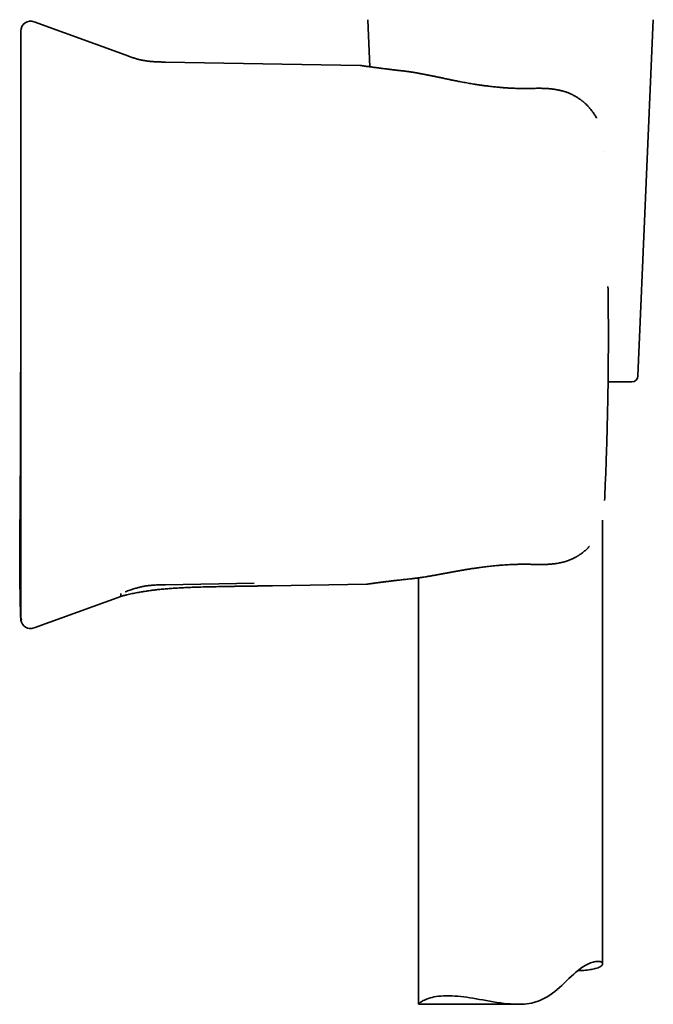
# Model space of a CAD drawing. Header units: millimetres. Extents: x 8 to 747, y 12 to 1054.
# Tile 23 of 26: x 567 to 619, y 729 to 809. Entities that reach past the tile are written whole.
import ezdxf

# ---------------------------------------------------------------- set-up
doc = ezdxf.new("R2010")
doc.units = ezdxf.units.MM

msp = doc.modelspace()

# ---------------------------------------------------------------- linework, layer by layer
at = {"color": 7, "linetype": 'Continuous', "lineweight": 35}
for p, q in [((575.509, 806.486), (568.083, 809.189)), ((595.282, 809.36), (595.448, 805.525)), ((617.28, 780.36), (618.537, 809.36)), ((594.648, 805.632), (578.809, 805.908)), ((594.752, 805.624), (594.653, 805.631)), ((608.673, 803.765), (608.673, 803.765)), ((614.461, 798.604), (614.463, 798.599)), ((616.78, 779.881), (614.852, 779.881)), ((614.561, 770.208), (614.557, 770.207)), ((614.409, 732.511), (614.409, 768.617)), ((599.409, 763.921), (599.409, 729.209)), ((578.809, 763.361), (586.022, 763.487)), ((587.523, 763.275), (595.175, 763.408)), ((595.179, 763.409), (595.279, 763.417)), ((568.083, 759.842), (575.158, 762.417)), ((567.009, 760.824), (567.017, 760.71)), ((567.061, 760.511), (567.058, 760.51)), ((599.412, 729.206), (607.544, 729.206))]:
    msp.add_line(p, q, dxfattribs=at)
at = {"color": 7, "linetype": 'Continuous', "lineweight": 35, "flags": 128}
msp.add_lwpolyline([(599.409, 729.209), (599.409, 729.209), (599.414, 729.221), (599.428, 729.24), (599.452, 729.266), (599.485, 729.297), (599.528, 729.334), (599.581, 729.374), (599.643, 729.417), (599.715, 729.462), (599.798, 729.509), (599.89, 729.556), (599.993, 729.602), (600.105, 729.647), (600.229, 729.691), (600.363, 729.732), (600.507, 729.77), (600.661, 729.804), (600.838, 729.836), (601.025, 729.862), (601.224, 729.882), (601.434, 729.896), (601.659, 729.903), (601.894, 729.903), (602.141, 729.895), (602.396, 729.88), (602.622, 729.862), (602.853, 729.838), (603.091, 729.81), (603.334, 729.778), (603.587, 729.741), (603.844, 729.701), (604.106, 729.657), (604.372, 729.611), (604.649, 729.563), (604.929, 729.513), (605.214, 729.463), (605.502, 729.414), (605.798, 729.367), (606.096, 729.323), (606.398, 729.283), (606.702, 729.25), (606.893, 729.234), (607.084, 729.22), (607.276, 729.211), (607.468, 729.207), (607.663, 729.207), (607.857, 729.214), (608.051, 729.227), (608.244, 729.247), (608.43, 729.273), (608.614, 729.307), (608.798, 729.35), (608.978, 729.401), (609.159, 729.463), (609.337, 729.534), (609.511, 729.614), (609.681, 729.701), (609.898, 729.827), (610.108, 729.962), (610.311, 730.107), (610.508, 730.259), (610.702, 730.418), (610.89, 730.58), (611.073, 730.746), (611.253, 730.912), (611.459, 731.108), (611.662, 731.301), (611.862, 731.49), (612.06, 731.672), (612.194, 731.791), (612.327, 731.904), (612.46, 732.009), (612.593, 732.109), (612.725, 732.201), (612.854, 732.284), (612.975, 732.356), (613.092, 732.421), (613.207, 732.478), (613.319, 732.529), (613.428, 732.573), (613.533, 732.609), (613.634, 732.64), (613.729, 732.663), (613.815, 732.68), (613.895, 732.691), (613.971, 732.698), (614.04, 732.699), (614.105, 732.697), (614.163, 732.69), (614.216, 732.68), (614.262, 732.666), (614.308, 732.647), (614.345, 732.624), (614.374, 732.597), (614.394, 732.569), (614.406, 732.538), (614.409, 732.505), (614.403, 732.471), (614.388, 732.436), (614.36, 732.394), (614.319, 732.352), (614.266, 732.31), (614.201, 732.269), (614.122, 732.229), (614.031, 732.189), (613.926, 732.152), (613.81, 732.117), (613.717, 732.092), (613.617, 732.07), (613.511, 732.049), (613.399, 732.029), (613.279, 732.011), (613.153, 731.995), (613.02, 731.981), (612.88, 731.969), (612.88, 731.969)], dxfattribs=at)
at = {"color": 7, "linetype": 'Continuous', "lineweight": 35}
for centre, radius, start, end in [((567.809, 808.437), 0.8, 70, 180), ((616.78, 780.381), 0.5, 270, 357.51874), ((567.809, 760.594), 0.8, 187.64512, 290)]:
    msp.add_arc(centre, radius, start, end, dxfattribs=at)
for points, knots in [([(567.009, 808.435), (567.009, 808.436), (567.009, 808.439), (567.009, 808.425), (567.009, 808.393), (567.009, 808.34), (567.009, 808.268), (567.009, 808.177), (567.009, 808.067), (567.009, 807.939), (567.009, 807.792), (567.009, 807.628), (567.009, 807.504), (567.009, 807.441)], [0, 0, 0, 0, 0.021473, 0.120131, 0.218715, 0.317245, 0.415739, 0.514218, 0.6127, 0.709446, 0.806233, 0.903078, 1, 1, 1, 1]), ([(567.009, 807.756), (567.009, 807.531), (567.009, 806.953), (567.009, 806.029), (567.009, 804.988), (567.009, 803.962), (567.009, 802.957), (567.008, 801.972), (567.008, 801.008), (567.008, 800.057), (567.008, 799.115), (567.008, 798.18), (567.008, 797.254), (567.007, 796.343), (567.007, 795.446), (567.007, 794.565), (567.007, 793.698), (567.006, 792.845), (567.006, 792.008), (567.006, 791.185), (567.005, 790.377), (567.005, 789.584), (567.004, 788.805), (567.004, 788.042), (567.003, 787.268), (567.003, 786.487), (567.002, 785.698), (567.002, 784.927), (567.001, 784.173), (567, 783.46), (567, 782.785), (566.999, 782.148), (566.998, 781.526), (566.997, 780.918), (566.996, 780.329), (566.996, 779.757), (566.995, 779.203), (566.993, 778.663), (566.992, 778.134), (566.991, 777.616), (566.99, 777.109), (566.988, 776.617), (566.987, 776.14), (566.985, 775.677), (566.984, 775.229), (566.982, 774.796), (566.98, 774.378), (566.978, 773.974), (566.977, 773.585), (566.975, 773.211), (566.973, 772.852), (566.971, 772.507), (566.969, 772.167), (566.967, 771.832), (566.965, 771.504), (566.963, 771.194), (566.961, 770.902), (566.959, 770.635), (566.957, 770.394), (566.956, 770.176), (566.954, 769.972), (566.953, 769.781), (566.951, 769.597), (566.95, 769.412), (566.948, 769.221), (566.946, 768.985), (566.943, 768.7), (566.939, 768.363), (566.936, 768.012), (566.932, 767.677), (566.929, 767.361), (566.926, 767.066), (566.923, 766.762), (566.921, 766.453), (566.919, 766.143), (566.917, 765.845), (566.916, 765.558), (566.916, 765.338), (566.916, 765.178), (566.916, 765.081), (566.917, 764.994), (566.917, 764.929), (566.917, 764.88), (566.917, 764.841), (566.917, 764.798), (566.918, 764.745), (566.918, 764.684), (566.918, 764.613), (566.919, 764.523), (566.92, 764.414), (566.921, 764.288), (566.923, 764.157), (566.925, 763.988), (566.928, 763.777), (566.932, 763.523), (566.936, 763.317), (566.939, 763.166), (566.941, 763.079), (566.942, 763.002), (566.944, 762.936), (566.945, 762.881), (566.946, 762.837), (566.947, 762.804), (566.948, 762.783), (566.948, 762.771), (566.948, 762.766), (566.948, 762.763), (566.948, 762.76), (566.948, 762.757), (566.948, 762.753), (566.949, 762.748), (566.949, 762.74), (566.949, 762.731), (566.95, 762.721), (566.95, 762.712), (566.951, 762.703), (566.952, 762.694), (566.953, 762.685), (566.953, 762.676), (566.954, 762.667), (566.955, 762.659), (566.956, 762.651), (566.956, 762.643), (566.957, 762.636), (566.957, 762.628), (566.958, 762.622), (566.958, 762.612), (566.958, 762.597), (566.958, 762.576), (566.959, 762.548), (566.959, 762.513), (566.959, 762.474), (566.96, 762.431), (566.96, 762.385), (566.96, 762.334), (566.961, 762.278), (566.961, 762.22), (566.962, 762.162), (566.962, 762.104), (566.963, 762.043), (566.963, 761.979), (566.964, 761.91), (566.965, 761.834), (566.966, 761.749), (566.968, 761.657), (566.969, 761.568), (566.971, 761.484), (566.972, 761.399), (566.973, 761.315), (566.975, 761.24), (566.976, 761.18), (566.976, 761.133), (566.977, 761.091), (566.978, 761.057), (566.978, 761.026), (566.979, 760.998), (566.98, 760.967), (566.98, 760.934), (566.981, 760.902), (566.982, 760.869), (566.983, 760.838), (566.985, 760.807), (566.988, 760.78), (566.99, 760.756), (566.992, 760.737), (566.994, 760.721), (566.995, 760.709), (566.996, 760.698), (566.998, 760.689), (566.999, 760.683), (566.999, 760.679), (567, 760.674), (567.001, 760.669), (567.001, 760.664), (567.002, 760.658), (567.003, 760.651), (567.003, 760.644), (567.004, 760.637), (567.005, 760.629), (567.005, 760.621), (567.006, 760.612), (567.007, 760.603), (567.008, 760.595), (567.008, 760.586), (567.009, 760.58), (567.01, 760.574), (567.01, 760.57), (567.01, 760.565), (567.011, 760.56), (567.011, 760.554), (567.012, 760.541), (567.014, 760.52), (567.016, 760.501), (567.017, 760.489), (567.017, 760.488)], [0, 0, 0, 0, 0.012481, 0.031934, 0.051117, 0.07003, 0.088673, 0.10672, 0.124506, 0.142032, 0.159298, 0.176648, 0.193726, 0.210533, 0.227069, 0.243334, 0.259328, 0.275051, 0.290502, 0.305682, 0.320592, 0.33523, 0.349597, 0.363693, 0.377519, 0.392413, 0.40698, 0.421219, 0.43513, 0.448713, 0.460751, 0.47252, 0.484018, 0.495248, 0.506207, 0.516709, 0.52695, 0.536932, 0.546653, 0.556306, 0.565687, 0.574799, 0.58364, 0.592211, 0.600511, 0.608542, 0.616302, 0.623792, 0.631013, 0.637964, 0.644646, 0.651058, 0.657201, 0.663647, 0.669769, 0.675565, 0.681038, 0.686186, 0.690562, 0.694675, 0.698524, 0.702112, 0.705534, 0.709042, 0.71265, 0.716359, 0.722393, 0.728681, 0.735224, 0.742024, 0.747349, 0.752824, 0.758448, 0.764216, 0.769965, 0.775635, 0.780906, 0.786124, 0.788162, 0.790079, 0.791751, 0.79318, 0.793887, 0.794591, 0.795483, 0.796577, 0.797872, 0.799369, 0.801069, 0.803693, 0.806442, 0.809288, 0.812233, 0.817533, 0.823124, 0.829006, 0.831174, 0.8331, 0.834784, 0.836224, 0.837422, 0.838376, 0.839089, 0.839559, 0.839705, 0.839793, 0.839829, 0.839868, 0.839958, 0.840074, 0.840223, 0.840625, 0.841389, 0.842417, 0.843715, 0.845282, 0.847119, 0.849228, 0.851608, 0.854259, 0.857182, 0.860243, 0.863555, 0.867117, 0.87093, 0.874954, 0.878873, 0.882621, 0.887498, 0.892058, 0.896306, 0.900246, 0.903568, 0.906649, 0.909497, 0.912124, 0.914541, 0.916409, 0.918156, 0.919799, 0.921354, 0.922845, 0.924295, 0.926019, 0.927753, 0.929404, 0.930953, 0.932401, 0.934075, 0.935604, 0.936547, 0.937433, 0.938281, 0.938935, 0.939622, 0.940353, 0.94114, 0.942286, 0.943558, 0.944966, 0.946847, 0.948944, 0.951266, 0.953817, 0.956602, 0.958999, 0.961549, 0.964253, 0.96711, 0.970123, 0.973286, 0.97637, 0.979528, 0.982441, 0.985108, 0.98753, 0.989707, 0.991543, 0.99316, 0.994559, 0.995739, 0.996703, 0.997453, 0.997878, 0.99819, 0.998308, 0.998405, 0.998486, 0.998563, 0.998665, 0.998903, 0.999297, 0.999907, 1, 1, 1, 1]), ([(567.009, 807.441), (567.009, 807.419), (567.009, 807.376), (567.009, 807.29), (567.009, 807.19), (567.009, 807.073), (567.009, 806.94), (567.009, 806.792), (567.009, 806.629), (567.009, 806.456), (567.009, 806.276), (567.009, 806.091), (567.009, 805.895), (567.009, 805.686), (567.009, 805.467), (567.009, 805.238), (567.009, 805), (567.009, 804.751), (567.009, 804.491), (567.009, 804.22), (567.009, 803.937), (567.009, 803.644), (567.009, 803.342), (567.009, 803.034), (567.009, 802.721), (567.009, 802.403), (567.009, 802.078), (567.009, 801.731), (567.009, 801.363), (567.009, 800.973), (567.009, 800.576), (567.009, 800.173), (567.009, 799.764), (567.009, 799.351), (567.009, 798.934), (567.009, 798.653), (567.009, 798.513)], [0, 0, 0, 0, 0.031424, 0.062777, 0.094107, 0.125461, 0.156757, 0.187956, 0.219107, 0.250258, 0.278289, 0.306221, 0.33409, 0.361933, 0.38995, 0.417529, 0.445032, 0.472496, 0.49996, 0.527896, 0.55585, 0.583864, 0.611975, 0.639975, 0.667309, 0.694685, 0.722138, 0.749703, 0.780833, 0.811982, 0.843197, 0.874528, 0.905874, 0.937202, 0.968562, 1, 1, 1, 1]), ([(578.809, 805.908), (578.704, 805.91), (578.495, 805.914), (578.181, 805.923), (577.866, 805.938), (577.552, 805.963), (577.238, 806), (576.931, 806.051), (576.635, 806.117), (576.349, 806.197), (576.067, 806.287), (575.787, 806.385), (575.602, 806.452), (575.509, 806.486)], [0, 0, 0, 0, 0.093116, 0.18628, 0.279552, 0.373047, 0.466858, 0.560701, 0.648901, 0.736761, 0.824497, 0.912232, 1, 1, 1, 1]), ([(598.141, 805.19), (598.111, 805.193), (598.054, 805.199), (597.974, 805.208), (597.906, 805.216), (597.844, 805.223), (597.785, 805.23), (597.712, 805.238), (597.621, 805.248), (597.514, 805.261), (597.398, 805.275), (597.273, 805.289), (597.141, 805.305), (597.007, 805.321), (596.875, 805.338), (596.714, 805.358), (596.53, 805.381), (596.327, 805.407), (596.139, 805.432), (595.964, 805.455), (595.795, 805.477), (595.634, 805.499), (595.484, 805.52), (595.349, 805.538), (595.23, 805.555), (595.144, 805.567), (595.08, 805.576), (595.033, 805.583), (594.986, 805.59), (594.94, 805.596), (594.897, 805.602), (594.857, 805.608), (594.822, 805.613), (594.793, 805.618), (594.77, 805.621), (594.755, 805.623), (594.753, 805.623), (594.752, 805.624)], [0, 0, 0, 0, 0.014133, 0.026633, 0.037499, 0.046864, 0.056303, 0.066273, 0.083011, 0.101062, 0.120423, 0.142624, 0.166332, 0.191238, 0.21609, 0.240758, 0.284348, 0.327354, 0.369779, 0.411627, 0.452897, 0.49906, 0.5444, 0.588884, 0.632515, 0.675294, 0.696016, 0.718711, 0.743382, 0.770026, 0.798643, 0.829232, 0.85988, 0.89228, 0.926433, 0.962339, 1, 1, 1, 1]), ([(608.673, 803.766), (608.576, 803.764), (608.386, 803.759), (608.107, 803.757), (607.842, 803.758), (607.59, 803.762), (607.352, 803.769), (607.132, 803.778), (606.93, 803.787), (606.745, 803.798), (606.573, 803.809), (606.414, 803.82), (606.247, 803.832), (606.069, 803.847), (605.874, 803.865), (605.677, 803.884), (605.475, 803.905), (605.267, 803.929), (605.083, 803.951), (604.923, 803.971), (604.791, 803.988), (604.663, 804.005), (604.547, 804.022), (604.447, 804.036), (604.364, 804.048), (604.302, 804.057), (604.255, 804.064), (604.214, 804.07), (604.165, 804.078), (604.09, 804.089), (603.992, 804.105), (603.848, 804.128), (603.669, 804.157), (603.455, 804.194), (603.231, 804.234), (602.999, 804.277), (602.784, 804.318), (602.592, 804.355), (602.43, 804.387), (602.277, 804.418), (602.135, 804.447), (602.017, 804.471), (601.92, 804.491), (601.844, 804.506), (601.772, 804.521), (601.702, 804.536), (601.629, 804.551), (601.543, 804.569), (601.441, 804.59), (601.322, 804.615), (601.191, 804.643), (601.048, 804.673), (600.914, 804.701), (600.79, 804.726), (600.683, 804.749), (600.58, 804.77), (600.486, 804.789), (600.402, 804.807), (600.326, 804.822), (600.258, 804.836), (600.2, 804.847), (600.15, 804.857), (600.105, 804.866), (600.061, 804.875), (600.014, 804.885), (599.959, 804.895), (599.895, 804.908), (599.821, 804.922), (599.736, 804.938), (599.645, 804.956), (599.551, 804.973), (599.457, 804.991), (599.274, 805.024), (599.094, 805.055), (598.918, 805.083), (598.834, 805.096), (598.771, 805.106), (598.729, 805.112), (598.703, 805.116), (598.68, 805.12), (598.661, 805.122), (598.645, 805.125), (598.631, 805.127), (598.613, 805.129), (598.588, 805.133), (598.553, 805.138), (598.508, 805.144), (598.453, 805.152), (598.387, 805.16), (598.313, 805.17), (598.228, 805.18), (598.169, 805.186), (598.138, 805.19)], [0, 0, 0, 0, 0.025319, 0.049428, 0.072321, 0.093994, 0.114443, 0.133664, 0.150661, 0.166562, 0.181366, 0.195071, 0.207678, 0.224521, 0.241116, 0.258208, 0.2758, 0.293891, 0.312485, 0.324092, 0.335888, 0.347567, 0.35789, 0.366724, 0.374067, 0.379919, 0.383407, 0.386506, 0.390856, 0.396568, 0.40661, 0.417197, 0.435541, 0.455016, 0.475416, 0.49675, 0.519055, 0.535228, 0.550575, 0.565017, 0.578547, 0.591159, 0.598917, 0.606278, 0.613241, 0.619812, 0.62673, 0.634504, 0.644963, 0.656658, 0.669592, 0.683769, 0.699192, 0.709967, 0.721215, 0.731863, 0.741526, 0.750201, 0.757887, 0.765103, 0.771153, 0.77615, 0.780813, 0.785266, 0.790027, 0.795728, 0.802372, 0.810347, 0.819361, 0.829359, 0.839595, 0.849841, 0.860097, 0.899356, 0.909668, 0.919559, 0.927828, 0.93124, 0.934249, 0.936854, 0.939055, 0.940851, 0.942243, 0.944063, 0.946911, 0.950936, 0.956142, 0.96253, 0.970106, 0.978872, 0.988835, 1, 1, 1, 1]), ([(613.911, 801.344), (613.905, 801.355), (613.875, 801.416), (613.816, 801.522), (613.73, 801.663), (613.64, 801.796), (613.549, 801.921), (613.461, 802.033), (613.376, 802.135), (613.292, 802.23), (613.207, 802.32), (613.108, 802.422), (612.994, 802.532), (612.895, 802.619), (612.831, 802.674), (612.802, 802.697), (612.779, 802.716), (612.757, 802.733), (612.734, 802.752), (612.701, 802.777), (612.657, 802.811), (612.601, 802.853), (612.536, 802.9), (612.464, 802.949), (612.391, 802.998), (612.317, 803.045), (612.225, 803.102), (612.114, 803.166), (611.984, 803.235), (611.857, 803.297), (611.736, 803.352), (611.62, 803.4), (611.507, 803.443), (611.408, 803.477), (611.326, 803.504), (611.258, 803.525), (611.187, 803.546), (611.102, 803.569), (610.999, 803.595), (610.878, 803.623), (610.744, 803.65), (610.625, 803.672), (610.525, 803.688), (610.452, 803.698), (610.386, 803.707), (610.332, 803.714), (610.287, 803.719), (610.254, 803.723), (610.228, 803.726), (610.204, 803.728), (610.178, 803.731), (610.146, 803.734), (610.107, 803.738), (610.052, 803.743), (609.977, 803.748), (609.879, 803.755), (609.761, 803.762), (609.625, 803.767), (609.47, 803.772), (609.297, 803.774), (609.105, 803.774), (608.895, 803.771), (608.749, 803.767), (608.673, 803.764)], [0, 0, 0, 0, 0.005925, 0.034284, 0.061097, 0.08926, 0.115344, 0.139209, 0.1611, 0.182545, 0.203696, 0.224518, 0.255868, 0.28627, 0.29406, 0.300795, 0.305813, 0.309647, 0.314557, 0.320804, 0.3304, 0.342035, 0.355692, 0.370565, 0.38517, 0.399471, 0.413468, 0.438336, 0.462179, 0.485009, 0.50595, 0.526121, 0.545555, 0.563927, 0.576372, 0.586954, 0.598189, 0.611569, 0.629231, 0.648939, 0.670602, 0.694173, 0.706669, 0.718769, 0.729182, 0.737907, 0.744952, 0.750322, 0.754024, 0.757383, 0.761557, 0.766543, 0.772478, 0.780013, 0.792675, 0.808314, 0.826918, 0.848474, 0.87297, 0.900391, 0.93072, 0.963933, 1, 1, 1, 1]), ([(567.009, 798.513), (567.009, 798.097), (567.009, 797.265), (567.009, 796.015), (567.009, 794.765), (567.009, 793.513), (567.009, 792.26), (567.009, 791.006), (567.009, 789.709), (567.009, 788.368), (567.009, 786.985), (567.009, 785.6), (567.009, 784.214), (567.009, 782.829), (567.009, 781.444), (567.009, 780.061), (567.009, 778.68), (567.009, 777.3), (567.009, 775.929), (567.009, 774.568), (567.009, 773.216), (567.009, 771.866), (567.009, 770.968), (567.009, 770.518)], [0, 0, 0, 0, 0.0448548, 0.0896767, 0.1344728, 0.1792505, 0.224017, 0.2687796, 0.3135456, 0.3628007, 0.4120783, 0.4613881, 0.5107367, 0.5600657, 0.6093578, 0.6586226, 0.7078698, 0.7571092, 0.8063503, 0.8547232, 0.9031164, 0.9515389, 1, 1, 1, 1]), ([(614.868, 781.569), (614.87, 781.907), (614.875, 782.582), (614.876, 783.596), (614.874, 784.608), (614.867, 785.621), (614.857, 786.633), (614.847, 787.307), (614.842, 787.644)], [0, 0, 0, 0, 0.166746, 0.333398, 0.500002, 0.666606, 0.833257, 1, 1, 1, 1]), ([(614.565, 770.212), (614.592, 770.842), (614.648, 772.103), (614.717, 773.995), (614.774, 775.887), (614.818, 777.781), (614.851, 779.675), (614.862, 780.938), (614.868, 781.569)], [0, 0, 0, 0, 0.1666811, 0.333343, 0.4999956, 0.6666488, 0.8333133, 1, 1, 1, 1]), ([(567.009, 770.518), (567.009, 770.378), (567.009, 770.097), (567.009, 769.68), (567.009, 769.267), (567.009, 768.858), (567.009, 768.455), (567.009, 768.058), (567.009, 767.668), (567.009, 767.298), (567.009, 766.948), (567.009, 766.617), (567.009, 766.294), (567.009, 765.977), (567.009, 765.67), (567.009, 765.372), (567.009, 765.085), (567.009, 764.807), (567.009, 764.537), (567.009, 764.276), (567.009, 764.023), (567.009, 763.781), (567.009, 763.549), (567.009, 763.331), (567.009, 763.126), (567.009, 762.933), (567.009, 762.752), (567.009, 762.574), (567.009, 762.402), (567.009, 762.239), (567.009, 762.091), (567.009, 761.958), (567.009, 761.841), (567.009, 761.741), (567.009, 761.655), (567.009, 761.612), (567.009, 761.59)], [0, 0, 0, 0, 0.031424, 0.062777, 0.094107, 0.125461, 0.156757, 0.187956, 0.219107, 0.250258, 0.278289, 0.306221, 0.33409, 0.361933, 0.38995, 0.417529, 0.445032, 0.472496, 0.49996, 0.527896, 0.55585, 0.583864, 0.611975, 0.639975, 0.667309, 0.694685, 0.722138, 0.749703, 0.780833, 0.811982, 0.843197, 0.874528, 0.905874, 0.937202, 0.968562, 1, 1, 1, 1]), ([(608.754, 765.02), (608.821, 765.018), (608.949, 765.014), (609.132, 765.01), (609.296, 765.009), (609.442, 765.009), (609.569, 765.01), (609.677, 765.013), (609.766, 765.015), (609.835, 765.018), (609.884, 765.02), (609.916, 765.022), (609.937, 765.023), (609.957, 765.024), (609.981, 765.025), (610.016, 765.027), (610.06, 765.03), (610.108, 765.034), (610.201, 765.041), (610.336, 765.053), (610.517, 765.074), (610.705, 765.101), (610.86, 765.128), (610.975, 765.152), (611.04, 765.166), (611.092, 765.178), (611.13, 765.187), (611.167, 765.196), (611.214, 765.208), (611.279, 765.226), (611.357, 765.248), (611.441, 765.274), (611.523, 765.301), (611.601, 765.328), (611.7, 765.365), (611.816, 765.411), (611.944, 765.468), (612.051, 765.519), (612.14, 765.565), (612.213, 765.605), (612.28, 765.643), (612.338, 765.677), (612.384, 765.705), (612.423, 765.729), (612.461, 765.754), (612.508, 765.784), (612.563, 765.821), (612.647, 765.88), (612.754, 765.959), (612.88, 766.058), (612.999, 766.16), (613.11, 766.262), (613.215, 766.363), (613.287, 766.435), (613.322, 766.474), (613.326, 766.479)], [0, 0, 0, 0, 0.039393, 0.075207, 0.107411, 0.135984, 0.160908, 0.182169, 0.199757, 0.213662, 0.222516, 0.228744, 0.232342, 0.235244, 0.240175, 0.247014, 0.255835, 0.265692, 0.27553, 0.310504, 0.345475, 0.382602, 0.42248, 0.43841, 0.451776, 0.462229, 0.469755, 0.475452, 0.484732, 0.498183, 0.515576, 0.533393, 0.550541, 0.567014, 0.582804, 0.613643, 0.641379, 0.666687, 0.684736, 0.701645, 0.717391, 0.73167, 0.743053, 0.750501, 0.759853, 0.771522, 0.785531, 0.801906, 0.83634, 0.8706, 0.903792, 0.935849, 0.966718, 0.996337, 1, 1, 1, 1]), ([(598.804, 763.847), (598.843, 763.852), (598.919, 763.86), (599.027, 763.872), (599.125, 763.884), (599.211, 763.895), (599.287, 763.905), (599.351, 763.913), (599.404, 763.921), (599.445, 763.926), (599.473, 763.93), (599.494, 763.933), (599.512, 763.936), (599.531, 763.939), (599.552, 763.942), (599.574, 763.945), (599.645, 763.955), (599.767, 763.974), (599.915, 763.997), (600.048, 764.019), (600.166, 764.038), (600.3, 764.061), (600.424, 764.082), (600.534, 764.101), (600.625, 764.117), (600.721, 764.134), (600.817, 764.151), (600.909, 764.168), (600.992, 764.183), (601.064, 764.196), (601.125, 764.207), (601.173, 764.216), (601.21, 764.223), (601.243, 764.229), (601.276, 764.235), (601.325, 764.244), (601.394, 764.257), (601.488, 764.274), (601.594, 764.294), (601.712, 764.316), (601.841, 764.34), (601.981, 764.366), (602.127, 764.392), (602.272, 764.419), (602.422, 764.446), (602.575, 764.474), (602.732, 764.502), (602.876, 764.527), (603.008, 764.55), (603.128, 764.57), (603.226, 764.587), (603.309, 764.601), (603.385, 764.613), (603.47, 764.627), (603.566, 764.643), (603.685, 764.662), (603.83, 764.684), (604.005, 764.71), (604.187, 764.736), (604.377, 764.763), (604.571, 764.788), (604.779, 764.815), (605.001, 764.842), (605.238, 764.868), (605.489, 764.894), (605.754, 764.92), (606.023, 764.943), (606.295, 764.964), (606.569, 764.982), (606.854, 764.998), (607.151, 765.012), (607.455, 765.022), (607.769, 765.028), (608.089, 765.03), (608.419, 765.027), (608.641, 765.021), (608.754, 765.018)], [0, 0, 0, 0, 0.014712, 0.027997, 0.039862, 0.050316, 0.059364, 0.067011, 0.073263, 0.078122, 0.081301, 0.083417, 0.085419, 0.087649, 0.090108, 0.092796, 0.095697, 0.114919, 0.135624, 0.147225, 0.160619, 0.175798, 0.192757, 0.202349, 0.212426, 0.222987, 0.233929, 0.243969, 0.252725, 0.260814, 0.267381, 0.272428, 0.276044, 0.27943, 0.282964, 0.286722, 0.294938, 0.304931, 0.316697, 0.328696, 0.3421, 0.356904, 0.372421, 0.387211, 0.401228, 0.418189, 0.433869, 0.448274, 0.461409, 0.473279, 0.48389, 0.490464, 0.497798, 0.506144, 0.515498, 0.525865, 0.540969, 0.557803, 0.576363, 0.593541, 0.611968, 0.631642, 0.652561, 0.674723, 0.698126, 0.72277, 0.748651, 0.772892, 0.798125, 0.824348, 0.851559, 0.879756, 0.908406, 0.938, 0.968534, 1, 1, 1, 1]), ([(575.158, 762.417), (575.169, 762.42), (575.212, 762.432), (575.283, 762.45), (575.374, 762.474), (575.464, 762.496), (575.591, 762.527), (575.762, 762.568), (575.972, 762.615), (576.187, 762.661), (576.399, 762.703), (576.61, 762.743), (576.87, 762.789), (577.178, 762.839), (577.532, 762.89), (577.88, 762.934), (578.252, 762.976), (578.657, 763.015), (579.096, 763.052), (579.55, 763.083), (580.017, 763.11), (580.494, 763.133), (581.051, 763.155), (581.684, 763.175), (582.396, 763.193), (582.987, 763.206), (583.456, 763.215), (583.8, 763.222), (584.139, 763.227), (584.467, 763.233), (584.764, 763.238), (585.029, 763.242), (585.265, 763.245), (585.49, 763.248), (585.703, 763.251), (585.904, 763.254), (586.071, 763.257), (586.212, 763.258), (586.335, 763.26), (586.474, 763.262), (586.628, 763.264), (586.796, 763.266), (586.979, 763.268), (587.175, 763.271), (587.359, 763.273), (587.476, 763.274), (587.523, 763.275)], [0, 0, 0, 0, 0.002724, 0.010747, 0.017933, 0.025323, 0.033119, 0.049611, 0.06766, 0.085054, 0.10263, 0.119909, 0.136894, 0.166506, 0.19521, 0.223073, 0.251216, 0.285678, 0.321187, 0.357751, 0.395377, 0.434046, 0.473276, 0.529812, 0.587069, 0.645044, 0.672623, 0.700362, 0.728023, 0.754496, 0.779634, 0.799564, 0.818568, 0.836645, 0.853796, 0.87002, 0.885336, 0.894023, 0.903951, 0.91512, 0.927531, 0.941184, 0.955801, 0.971616, 0.988629, 1, 1, 1, 1]), ([(575.509, 762.783), (575.64, 762.831), (575.902, 762.926), (576.255, 763.044), (576.569, 763.134), (576.843, 763.199), (577.122, 763.25), (577.403, 763.29), (577.684, 763.318), (578.013, 763.34), (578.388, 763.354), (578.669, 763.359), (578.809, 763.361)], [0, 0, 0, 0, 0.123676, 0.247785, 0.330867, 0.414405, 0.498384, 0.5825, 0.666419, 0.750037, 0.875126, 1, 1, 1, 1]), ([(595.279, 763.417), (595.28, 763.417), (595.282, 763.417), (595.296, 763.419), (595.319, 763.422), (595.348, 763.426), (595.383, 763.431), (595.421, 763.437), (595.462, 763.442), (595.504, 763.448), (595.547, 763.454), (595.59, 763.46), (595.64, 763.467), (595.697, 763.475), (595.764, 763.484), (595.836, 763.493), (595.912, 763.504), (595.994, 763.514), (596.073, 763.525), (596.15, 763.535), (596.222, 763.545), (596.296, 763.554), (596.375, 763.564), (596.459, 763.575), (596.551, 763.587), (596.654, 763.6), (596.769, 763.615), (596.89, 763.63), (597.015, 763.645), (597.145, 763.661), (597.286, 763.678), (597.439, 763.696), (597.603, 763.715), (597.777, 763.735), (597.96, 763.756), (598.152, 763.778), (598.358, 763.8), (598.576, 763.824), (598.729, 763.84), (598.807, 763.848)], [0, 0, 0, 0, 0.035191, 0.070957, 0.105008, 0.137336, 0.167938, 0.19681, 0.222443, 0.246531, 0.269073, 0.290066, 0.309511, 0.336014, 0.362111, 0.388224, 0.414352, 0.440493, 0.466648, 0.486628, 0.506615, 0.526611, 0.546615, 0.567235, 0.589293, 0.613179, 0.63889, 0.666427, 0.691222, 0.717328, 0.744745, 0.77347, 0.803502, 0.834837, 0.865572, 0.897459, 0.930496, 0.964677, 1, 1, 1, 1]), ([(575.157, 762.419), (575.157, 762.419), (575.157, 762.419), (575.157, 762.436), (575.158, 762.467), (575.159, 762.514), (575.16, 762.575), (575.161, 762.628), (575.161, 762.655)], [0, 0, 0, 0, 0.120001, 0.296001, 0.472002, 0.648002, 0.824001, 1, 1, 1, 1]), ([(567.009, 761.59), (567.009, 761.534), (567.009, 761.422), (567.009, 761.273), (567.009, 761.137), (567.009, 761.018), (567.009, 760.911), (567.009, 760.853), (567.009, 760.824)], [0, 0, 0, 0, 0.166709, 0.333367, 0.5, 0.666633, 0.833291, 1, 1, 1, 1]), ([(567.017, 760.71), (567.021, 760.689), (567.027, 760.649), (567.038, 760.599), (567.048, 760.563), (567.054, 760.539), (567.059, 760.524), (567.061, 760.514), (567.061, 760.512), (567.061, 760.512)], [0, 0, 0, 0, 0.194347, 0.374942, 0.543487, 0.663268, 0.778484, 0.890302, 1, 1, 1, 1]), ([(567.054, 760.507), (567.053, 760.506), (567.049, 760.504), (567.042, 760.503), (567.036, 760.497), (567.03, 760.495), (567.026, 760.492), (567.022, 760.491), (567.019, 760.489), (567.016, 760.487), (567.017, 760.487), (567.017, 760.487)], [0, 0, 0, 0, 0.0315614, 0.1097163, 0.2225702, 0.3199448, 0.4148755, 0.5089659, 0.604583, 0.8677424, 1, 1, 1, 1]), ([(612.88, 731.969), (612.819, 731.964), (612.696, 731.956), (612.528, 731.947), (612.418, 731.945), (612.377, 731.944)], [0, 0, 0, 0, 0.38567, 0.77134, 1, 1, 1, 1])]:
    msp.add_open_spline(points, degree=3, knots=knots, dxfattribs=at)

doc.saveas('drawing.dxf')
